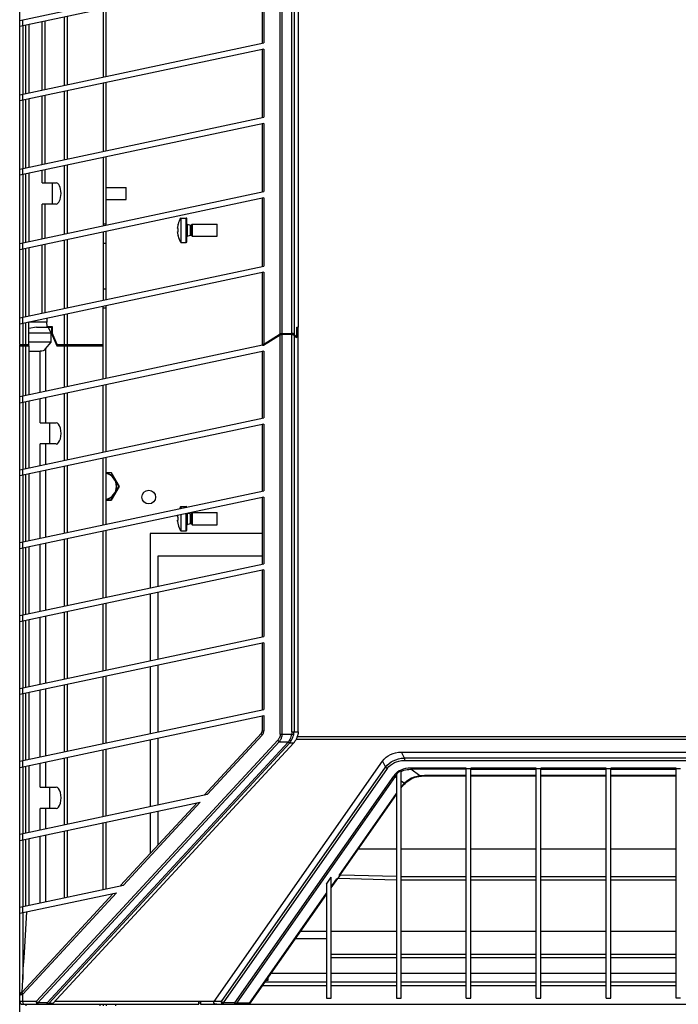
# Model space of a CAD drawing. Header units: inches. Extents: x 0 to 257, y 0 to 106.
# Tile 8 of 28: x 35 to 44, y 56 to 69. Entities that reach past the tile are written whole.
import ezdxf

# ---------------------------------------------------------------- set-up
doc = ezdxf.new("R2010")
doc.units = ezdxf.units.IN
doc.header["$LTSCALE"] = 7.5625
doc.header["$MEASUREMENT"] = 0
doc.layers.get('0').update_dxf_attribs({"linetype": 'CONTINUOUS'})

msp = doc.modelspace()

# ---------------------------------------------------------------- linework, layer by layer
at = {"color": 7, "linetype": 'Continuous'}
for p, q in [((39.018, 64.705), (39.018, 78.691)), ((38.783, 64.616), (38.783, 73.345)), ((38.804, 73.353), (38.804, 64.622)), ((38.934, 64.622), (38.934, 73.353)), ((38.962, 73.34), (38.962, 64.61)), ((35.407, 64.477), (35.407, 73.211)), ((35.407, 68.681), (38.569, 69.353)), ((38.569, 69.273), (35.407, 68.601)), ((38.551, 68.385), (38.551, 69.269)), ((38.569, 69.273), (38.569, 68.389)), ((36.49, 68.831), (36.49, 67.947)), ((36.529, 67.955), (36.529, 68.839)), ((35.444, 68.689), (35.444, 68.609)), ((35.987, 67.84), (35.987, 68.724)), ((36.023, 68.732), (36.023, 67.848)), ((35.446, 68.609), (35.446, 67.725)), ((35.486, 67.733), (35.486, 68.617)), ((35.525, 68.626), (35.525, 67.742)), ((35.697, 67.778), (35.697, 68.662)), ((35.733, 68.67), (35.733, 67.786)), ((35.407, 67.717), (38.569, 68.389)), ((38.569, 68.308), (35.407, 67.636)), ((38.551, 67.42), (38.551, 68.304)), ((38.569, 68.308), (38.569, 67.424)), ((36.49, 67.866), (36.49, 66.982)), ((36.529, 66.991), (36.529, 67.875)), ((35.444, 67.725), (35.444, 67.644)), ((35.486, 66.769), (35.486, 67.653)), ((35.525, 67.661), (35.525, 66.777)), ((35.697, 66.814), (35.697, 67.698)), ((35.733, 67.705), (35.733, 66.821)), ((35.987, 66.875), (35.987, 67.759)), ((36.023, 67.767), (36.023, 66.883)), ((35.446, 67.645), (35.446, 66.76)), ((35.407, 66.752), (38.569, 67.424)), ((38.569, 67.344), (35.407, 66.672)), ((38.551, 66.456), (38.551, 67.34)), ((38.569, 67.344), (38.569, 66.46)), ((36.49, 66.902), (36.49, 66.018)), ((36.529, 66.026), (36.529, 66.91)), ((35.444, 66.76), (35.444, 66.679)), ((35.987, 65.911), (35.987, 66.795)), ((36.023, 66.802), (36.023, 65.918)), ((35.446, 66.68), (35.446, 65.796)), ((35.486, 65.804), (35.486, 66.688)), ((35.525, 66.697), (35.525, 65.813)), ((35.697, 66.575), (35.697, 66.733)), ((35.733, 66.741), (35.733, 66.575)), ((35.697, 66.575), (35.878, 66.575)), ((35.831, 66.299), (35.831, 66.575)), ((36.529, 66.516), (36.785, 66.516)), ((36.785, 66.358), (36.785, 66.516)), ((35.407, 65.788), (38.569, 66.46)), ((38.569, 66.379), (35.407, 65.707)), ((38.569, 66.379), (38.569, 65.495)), ((35.697, 65.849), (35.697, 66.299)), ((35.878, 66.299), (35.697, 66.299)), ((35.733, 66.299), (35.733, 65.857)), ((36.529, 66.358), (36.785, 66.358)), ((38.551, 65.491), (38.551, 66.375)), ((36.529, 66.038), (36.49, 66.038)), ((37.46, 66.034), (37.46, 66.037)), ((37.493, 66.118), (37.493, 65.803)), ((37.493, 66.118), (37.565, 66.118)), ((37.565, 65.803), (37.565, 66.118)), ((37.572, 65.811), (37.572, 66.11)), ((37.578, 66.038), (37.578, 65.884)), ((37.578, 66.038), (37.621, 66.025)), ((37.621, 65.897), (37.621, 66.025)), ((37.624, 66.025), (37.624, 65.897)), ((37.624, 66.025), (37.628, 66.025)), ((37.628, 66.025), (37.642, 66.039)), ((37.628, 65.897), (37.628, 66.025)), ((37.642, 66.039), (37.642, 65.882)), ((37.642, 66.039), (37.966, 66.039)), ((37.966, 65.882), (37.966, 66.039)), ((36.49, 65.937), (36.49, 65.053)), ((36.529, 65.061), (36.529, 65.946)), ((37.452, 65.991), (37.452, 65.99)), ((37.452, 65.991), (37.452, 65.991)), ((37.452, 65.99), (37.452, 65.99)), ((37.452, 65.983), (37.452, 65.982)), ((37.452, 65.982), (37.452, 65.981)), ((37.452, 65.982), (37.452, 65.982)), ((37.452, 65.981), (37.453, 65.981)), ((37.452, 65.939), (37.452, 65.94)), ((37.452, 65.94), (37.452, 65.94)), ((37.452, 65.938), (37.452, 65.939)), ((37.453, 65.937), (37.452, 65.938)), ((37.452, 65.938), (37.452, 65.938)), ((37.452, 65.932), (37.452, 65.932)), ((37.452, 65.931), (37.452, 65.932)), ((37.452, 65.932), (37.452, 65.932)), ((37.452, 65.93), (37.452, 65.931)), ((37.452, 65.931), (37.452, 65.931)), ((37.453, 65.992), (37.452, 65.991)), ((37.453, 65.987), (37.453, 65.989)), ((37.453, 65.989), (37.453, 65.989)), ((37.453, 65.989), (37.453, 65.989)), ((37.453, 65.989), (37.453, 65.989)), ((37.453, 65.989), (37.453, 65.989)), ((37.453, 65.989), (37.453, 65.989)), ((37.453, 65.989), (37.453, 65.989)), ((37.453, 65.986), (37.453, 65.987)), ((37.46, 65.981), (37.453, 65.981)), ((37.452, 65.94), (37.453, 65.94)), ((37.453, 65.94), (37.46, 65.94)), ((37.453, 65.936), (37.453, 65.937)), ((37.453, 65.935), (37.453, 65.936)), ((37.453, 65.933), (37.453, 65.935)), ((37.453, 65.935), (37.453, 65.935)), ((37.453, 65.933), (37.453, 65.933)), ((37.453, 65.933), (37.453, 65.933)), ((37.453, 65.933), (37.453, 65.933)), ((37.453, 65.933), (37.453, 65.933)), ((37.453, 65.933), (37.453, 65.933)), ((37.453, 65.933), (37.453, 65.933)), ((37.453, 65.933), (37.453, 65.933)), ((37.453, 65.933), (37.453, 65.933)), ((37.453, 65.93), (37.452, 65.93)), ((37.46, 65.94), (37.46, 65.981)), ((37.46, 65.885), (37.46, 65.888)), ((37.578, 65.884), (37.621, 65.897)), ((37.624, 65.897), (37.628, 65.897)), ((37.628, 65.897), (37.642, 65.882)), ((37.642, 65.882), (37.966, 65.882)), ((35.444, 65.795), (35.444, 65.715)), ((35.697, 64.885), (35.697, 65.769)), ((35.733, 65.776), (35.733, 64.892)), ((35.987, 64.946), (35.987, 65.83)), ((36.023, 65.838), (36.023, 64.954)), ((36.529, 65.788), (36.49, 65.788)), ((37.493, 65.803), (37.565, 65.803)), ((35.446, 65.715), (35.446, 64.831)), ((35.486, 64.84), (35.486, 65.724)), ((35.525, 65.732), (35.525, 64.848)), ((35.407, 64.823), (38.569, 65.495)), ((38.569, 65.415), (35.407, 64.742)), ((38.551, 64.471), (38.551, 65.411)), ((38.569, 65.415), (38.569, 64.482)), ((36.529, 65.198), (36.49, 65.198)), ((36.49, 64.471), (36.49, 64.973)), ((36.529, 64.038), (36.529, 64.981)), ((35.987, 64.477), (35.987, 64.866)), ((36.023, 64.873), (36.023, 64.471)), ((36.529, 64.948), (36.49, 64.948)), ((35.444, 64.831), (35.444, 64.75)), ((35.446, 64.751), (35.446, 64.471)), ((35.486, 64.471), (35.486, 64.759)), ((35.525, 64.468), (35.525, 64.768)), ((35.758, 64.768), (35.525, 64.768)), ((35.758, 64.817), (35.758, 64.768)), ((35.763, 64.711), (35.758, 64.768)), ((35.626, 64.705), (35.525, 64.686)), ((35.814, 64.624), (35.525, 64.624)), ((35.626, 64.705), (35.827, 64.705)), ((35.763, 64.711), (35.771, 64.705)), ((35.763, 64.711), (35.827, 64.711)), ((35.785, 64.705), (35.78, 64.697)), ((35.814, 64.624), (35.78, 64.697)), ((35.82, 64.697), (35.78, 64.697)), ((35.814, 64.508), (35.814, 64.624)), ((35.82, 64.697), (35.827, 64.702)), ((35.82, 64.697), (35.82, 64.62)), ((35.82, 64.62), (35.889, 64.46)), ((35.82, 64.62), (35.827, 64.619)), ((35.827, 64.711), (35.827, 64.629)), ((35.827, 64.629), (35.827, 64.619)), ((35.893, 64.477), (35.827, 64.629)), ((35.831, 64.622), (35.827, 64.619)), ((38.785, 64.607), (38.564, 64.469)), ((38.565, 64.468), (38.783, 64.604)), ((38.569, 64.482), (38.783, 64.616)), ((38.783, 64.604), (38.785, 64.607)), ((38.783, 59.427), (38.783, 64.604)), ((38.788, 64.608), (38.785, 64.607)), ((38.8, 64.622), (38.804, 64.622)), ((38.801, 64.609), (38.804, 64.609)), ((38.804, 64.622), (38.934, 64.622)), ((38.804, 64.612), (38.804, 59.427)), ((38.934, 64.612), (38.804, 64.612)), ((38.934, 64.609), (38.804, 64.609)), ((38.934, 59.459), (38.934, 64.612)), ((38.934, 64.609), (38.939, 64.609)), ((38.939, 64.609), (38.944, 64.608)), ((38.958, 64.602), (38.962, 64.599)), ((38.96, 64.601), (38.992, 64.569)), ((38.986, 64.586), (38.962, 64.61)), ((38.962, 64.599), (38.962, 59.459)), ((38.998, 64.59), (38.986, 64.586)), ((38.998, 64.59), (38.998, 64.705)), ((38.998, 64.705), (39.018, 64.705)), ((39, 64.697), (38.998, 64.697)), ((39, 64.697), (39.007, 64.705)), ((39, 64.572), (39, 64.697)), ((39.016, 59.459), (39.016, 64.705)), ((35.414, 64.471), (35.407, 64.477)), ((35.407, 64.477), (35.525, 64.477)), ((35.407, 40.463), (35.407, 64.471)), ((35.407, 64.46), (35.415, 64.468)), ((38.551, 64.468), (35.407, 63.799)), ((35.414, 64.471), (35.519, 64.471)), ((35.415, 64.468), (35.525, 64.468)), ((35.446, 64.468), (35.446, 63.808)), ((35.486, 63.816), (35.486, 64.468)), ((35.488, 64.468), (35.488, 64.471)), ((35.517, 64.468), (35.525, 64.46)), ((35.525, 64.477), (35.519, 64.471)), ((35.814, 64.508), (35.525, 64.508)), ((35.743, 64.421), (35.814, 64.508)), ((35.889, 64.46), (35.897, 64.468)), ((35.893, 64.477), (35.897, 64.468)), ((35.893, 64.477), (35.898, 64.471)), ((35.893, 64.477), (36.49, 64.477)), ((35.897, 64.468), (36.49, 64.468)), ((35.898, 64.471), (36.49, 64.471)), ((35.927, 64.468), (35.926, 64.471)), ((35.936, 64.471), (35.936, 64.468)), ((35.942, 64.468), (35.948, 64.471)), ((35.993, 64.471), (35.987, 64.477)), ((35.987, 64.46), (35.994, 64.468)), ((36.019, 64.468), (36.019, 64.471)), ((36.023, 64.468), (36.023, 63.93)), ((36.49, 64.029), (36.49, 64.468)), ((38.551, 64.471), (38.568, 64.471)), ((38.565, 64.468), (38.551, 64.468)), ((38.558, 64.469), (38.565, 64.471)), ((38.975, 64.586), (38.986, 64.586)), ((39, 64.572), (38.986, 64.586)), ((38.992, 64.569), (39, 64.572)), ((35.407, 64.46), (35.525, 64.46)), ((38.569, 64.391), (35.407, 63.719)), ((35.525, 64.46), (35.525, 63.824)), ((35.525, 64.394), (35.672, 64.394)), ((35.672, 63.856), (35.672, 64.394)), ((35.743, 64.421), (35.743, 63.871)), ((35.889, 64.46), (36.49, 64.46)), ((35.987, 63.923), (35.987, 64.46)), ((38.551, 63.523), (38.551, 64.387)), ((38.569, 64.391), (38.569, 63.527)), ((36.529, 63.093), (36.529, 63.957)), ((35.987, 62.978), (35.987, 63.842)), ((36.023, 63.85), (36.023, 62.985)), ((36.49, 63.085), (36.49, 63.949)), ((35.444, 63.807), (35.444, 63.727)), ((35.446, 63.727), (35.446, 62.863)), ((35.486, 62.871), (35.486, 63.736)), ((35.525, 63.744), (35.525, 62.88)), ((35.672, 63.464), (35.672, 63.775)), ((35.743, 63.79), (35.743, 63.464)), ((35.407, 62.854), (38.569, 63.527)), ((38.569, 63.446), (35.407, 62.774)), ((35.672, 63.464), (35.878, 63.464)), ((35.791, 63.464), (35.791, 63.189)), ((38.551, 62.578), (38.551, 63.442)), ((38.569, 63.446), (38.569, 62.582)), ((35.672, 62.911), (35.672, 63.189)), ((35.878, 63.189), (35.672, 63.189)), ((35.743, 63.189), (35.743, 62.926)), ((36.49, 62.14), (36.49, 63.004)), ((36.529, 62.148), (36.529, 63.012)), ((35.444, 62.862), (35.444, 62.782)), ((35.672, 61.966), (35.672, 62.83)), ((35.743, 62.845), (35.743, 61.981)), ((35.987, 62.033), (35.987, 62.897)), ((36.023, 62.905), (36.023, 62.04)), ((36.529, 62.818), (36.593, 62.818)), ((36.592, 62.816), (36.529, 62.816)), ((36.592, 62.816), (36.694, 62.639)), ((36.697, 62.639), (36.593, 62.818)), ((35.446, 62.782), (35.446, 61.918)), ((35.486, 61.926), (35.486, 62.791)), ((35.525, 62.799), (35.525, 61.935)), ((35.407, 61.91), (38.569, 62.582)), ((36.694, 62.639), (36.592, 62.461)), ((36.593, 62.459), (36.697, 62.639)), ((38.569, 62.501), (35.407, 61.829)), ((36.529, 62.461), (36.592, 62.461)), ((36.593, 62.459), (36.529, 62.459)), ((38.551, 61.633), (38.551, 62.497)), ((38.569, 62.501), (38.569, 61.637)), ((37.493, 62.378), (37.493, 62.353)), ((37.493, 62.378), (37.565, 62.378)), ((37.565, 62.368), (37.565, 62.378)), ((37.592, 62.294), (37.621, 62.285)), ((37.628, 62.284), (37.642, 62.299)), ((37.642, 62.299), (37.642, 62.142)), ((37.642, 62.299), (37.966, 62.299)), ((37.966, 62.142), (37.966, 62.299)), ((37.452, 62.251), (37.452, 62.25)), ((37.452, 62.25), (37.452, 62.249)), ((37.452, 62.25), (37.452, 62.25)), ((37.452, 62.243), (37.452, 62.242)), ((37.452, 62.242), (37.452, 62.241)), ((37.452, 62.242), (37.452, 62.242)), ((37.452, 62.241), (37.453, 62.241)), ((37.452, 62.199), (37.452, 62.2)), ((37.452, 62.198), (37.452, 62.199)), ((37.452, 62.199), (37.452, 62.199)), ((37.453, 62.197), (37.452, 62.198)), ((37.452, 62.198), (37.452, 62.198)), ((37.452, 62.191), (37.452, 62.192)), ((37.452, 62.192), (37.452, 62.192)), ((37.452, 62.192), (37.452, 62.192)), ((37.452, 62.19), (37.452, 62.191)), ((37.452, 62.191), (37.452, 62.191)), ((37.453, 62.252), (37.452, 62.251)), ((37.453, 62.248), (37.453, 62.249)), ((37.453, 62.246), (37.453, 62.248)), ((37.453, 62.248), (37.453, 62.248)), ((37.453, 62.248), (37.453, 62.248)), ((37.453, 62.248), (37.453, 62.248)), ((37.453, 62.248), (37.453, 62.248)), ((37.453, 62.248), (37.453, 62.248)), ((37.453, 62.248), (37.453, 62.248)), ((37.46, 62.241), (37.453, 62.241)), ((37.452, 62.2), (37.453, 62.2)), ((37.453, 62.2), (37.46, 62.2)), ((37.453, 62.196), (37.453, 62.197)), ((37.453, 62.195), (37.453, 62.196)), ((37.453, 62.194), (37.453, 62.195)), ((37.453, 62.193), (37.453, 62.194)), ((37.453, 62.193), (37.453, 62.193)), ((37.453, 62.193), (37.453, 62.193)), ((37.453, 62.193), (37.453, 62.193)), ((37.453, 62.193), (37.453, 62.193)), ((37.453, 62.193), (37.453, 62.193)), ((37.453, 62.193), (37.453, 62.193)), ((37.453, 62.193), (37.453, 62.193)), ((37.453, 62.192), (37.453, 62.193)), ((37.453, 62.19), (37.452, 62.19)), ((37.46, 62.2), (37.46, 62.241)), ((37.493, 62.272), (37.493, 62.063)), ((37.565, 62.063), (37.565, 62.288)), ((37.572, 62.071), (37.572, 62.289)), ((37.578, 62.291), (37.578, 62.143)), ((37.621, 62.156), (37.621, 62.285)), ((37.624, 62.284), (37.624, 62.157)), ((37.624, 62.284), (37.628, 62.284)), ((37.628, 62.157), (37.628, 62.284)), ((36.49, 61.195), (36.49, 62.059)), ((36.529, 61.203), (36.529, 62.068)), ((37.46, 62.145), (37.46, 62.147)), ((37.493, 62.063), (37.565, 62.063)), ((37.578, 62.143), (37.621, 62.156)), ((37.624, 62.157), (37.628, 62.157)), ((37.628, 62.157), (37.642, 62.142)), ((37.642, 62.142), (37.966, 62.142)), ((35.444, 61.917), (35.444, 61.837)), ((35.987, 61.088), (35.987, 61.952)), ((36.023, 61.96), (36.023, 61.096)), ((37.097, 62.028), (37.097, 61.324)), ((38.551, 62.028), (37.097, 62.028)), ((35.446, 61.837), (35.446, 60.973)), ((35.486, 60.981), (35.486, 61.846)), ((35.525, 61.854), (35.525, 60.99)), ((35.672, 61.021), (35.672, 61.885)), ((35.743, 61.901), (35.743, 61.036)), ((37.198, 61.734), (37.198, 61.345)), ((38.551, 61.734), (37.198, 61.734)), ((35.407, 60.965), (38.569, 61.637)), ((38.569, 61.556), (35.407, 60.884)), ((38.551, 60.688), (38.551, 61.552)), ((38.569, 61.556), (38.569, 60.692)), ((37.097, 61.243), (37.097, 60.379)), ((37.198, 61.265), (37.198, 60.401)), ((36.023, 61.015), (36.023, 60.151)), ((36.49, 60.25), (36.49, 61.114)), ((36.529, 60.258), (36.529, 61.123)), ((35.444, 60.973), (35.444, 60.892)), ((35.446, 60.893), (35.446, 60.028)), ((35.486, 60.037), (35.486, 60.901)), ((35.525, 60.909), (35.525, 60.045)), ((35.672, 60.076), (35.672, 60.941)), ((35.743, 60.956), (35.743, 60.091)), ((35.987, 60.143), (35.987, 61.007)), ((35.407, 60.02), (38.569, 60.692)), ((38.569, 60.611), (35.407, 59.939)), ((38.551, 59.743), (38.551, 60.608)), ((38.569, 60.611), (38.569, 59.747)), ((37.097, 60.299), (37.097, 59.434)), ((37.198, 60.32), (37.198, 59.456)), ((36.49, 59.305), (36.49, 60.169)), ((36.529, 59.313), (36.529, 60.178)), ((35.444, 60.028), (35.444, 59.947)), ((35.672, 59.131), (35.672, 59.996)), ((35.743, 60.011), (35.743, 59.146)), ((35.987, 59.198), (35.987, 60.063)), ((36.023, 60.07), (36.023, 59.206)), ((35.446, 59.948), (35.446, 59.083)), ((35.486, 59.092), (35.486, 59.956)), ((35.525, 59.964), (35.525, 59.1)), ((35.407, 59.075), (38.569, 59.747)), ((35.407, 58.994), (38.569, 59.667)), ((38.551, 59.468), (38.551, 59.663)), ((38.569, 59.667), (38.569, 59.468)), ((37.198, 59.375), (37.198, 58.511)), ((38.54, 59.441), (37.799, 58.638)), ((37.839, 58.647), (38.548, 59.414)), ((38.551, 59.468), (38.569, 59.468)), ((38.783, 59.427), (38.929, 59.427)), ((38.929, 59.427), (38.957, 59.419)), ((38.934, 59.459), (39.016, 59.459)), ((49.74, 59.359), (38.987, 59.359)), ((39.004, 59.398), (49.724, 59.398)), ((38.75, 59.348), (35.623, 55.964)), ((35.644, 55.944), (38.77, 59.329)), ((38.887, 59.325), (35.764, 55.944)), ((38.906, 59.316), (35.783, 55.935)), ((35.836, 55.935), (38.959, 59.316)), ((36.529, 58.369), (36.529, 59.233)), ((37.097, 59.354), (37.097, 58.489)), ((38.77, 59.329), (38.89, 59.329)), ((38.906, 59.316), (38.959, 59.316)), ((35.987, 58.253), (35.987, 59.118)), ((36.023, 59.125), (36.023, 58.261)), ((36.49, 58.36), (36.49, 59.225)), ((40.147, 59.121), (40.145, 59.119)), ((40.355, 59.196), (40.355, 59.195)), ((40.391, 59.117), (40.355, 59.195)), ((40.355, 59.195), (48.373, 59.195)), ((40.391, 59.117), (40.391, 59.086)), ((48.336, 59.117), (40.391, 59.117)), ((35.444, 59.083), (35.444, 59.002)), ((35.446, 59.003), (35.446, 58.138)), ((35.486, 58.147), (35.486, 59.011)), ((35.525, 59.02), (35.525, 58.155)), ((35.672, 58.74), (35.672, 59.051)), ((35.743, 59.066), (35.743, 58.74)), ((37.927, 55.963), (40.109, 59.079)), ((38.021, 55.963), (40.147, 58.999)), ((40.17, 58.981), (38.044, 55.944)), ((40.109, 59.079), (40.147, 58.999)), ((40.391, 59.086), (48.336, 59.086)), ((40.474, 58.987), (40.474, 58.971)), ((41.194, 58.987), (40.474, 58.987)), ((41.194, 56.004), (41.194, 58.987)), ((41.254, 58.976), (41.194, 58.976)), ((41.254, 56.004), (41.254, 58.987)), ((42.1, 58.987), (41.254, 58.987)), ((42.1, 56.004), (42.1, 58.987)), ((42.159, 58.976), (42.1, 58.976)), ((42.159, 56.004), (42.159, 58.987)), ((43.005, 58.987), (42.159, 58.987)), ((43.005, 56.004), (43.005, 58.987)), ((43.065, 58.976), (43.005, 58.976)), ((43.065, 56.004), (43.065, 58.987)), ((43.911, 58.987), (43.065, 58.987)), ((43.911, 56.004), (43.911, 58.987)), ((43.97, 58.976), (43.911, 58.976)), ((38.195, 55.944), (40.253, 58.883)), ((40.272, 58.877), (38.214, 55.938)), ((40.272, 58.877), (40.289, 58.864)), ((40.289, 58.905), (40.289, 56.004)), ((40.348, 56.004), (40.348, 58.954)), ((40.348, 58.944), (40.366, 58.952)), ((40.592, 58.885), (40.474, 58.971)), ((41.194, 58.971), (40.474, 58.971)), ((40.592, 58.885), (40.555, 58.879)), ((40.577, 58.879), (40.596, 58.882)), ((40.607, 58.886), (40.592, 58.885)), ((40.596, 58.882), (40.615, 58.884)), ((40.615, 58.884), (40.639, 58.885)), ((40.683, 58.89), (40.668, 58.889)), ((40.683, 58.89), (40.683, 58.886)), ((41.194, 58.89), (40.683, 58.89)), ((40.683, 58.886), (41.194, 58.886)), ((41.254, 58.971), (42.1, 58.971)), ((42.1, 58.89), (41.254, 58.89)), ((41.254, 58.886), (42.1, 58.886)), ((42.159, 58.971), (43.005, 58.971)), ((43.005, 58.89), (42.159, 58.89)), ((42.159, 58.886), (43.005, 58.886)), ((43.065, 58.971), (43.911, 58.971)), ((43.911, 58.89), (43.065, 58.89)), ((43.065, 58.886), (43.911, 58.886)), ((35.672, 58.74), (35.878, 58.74)), ((35.791, 58.74), (35.791, 58.464)), ((40.348, 58.821), (40.391, 58.79)), ((40.355, 58.749), (40.348, 58.741)), ((40.37, 58.756), (40.386, 58.774)), ((40.391, 58.79), (40.384, 58.782)), ((40.386, 58.774), (40.4, 58.788)), ((40.419, 58.815), (40.391, 58.79)), ((40.4, 58.788), (40.411, 58.799)), ((35.407, 58.13), (37.839, 58.647)), ((39.545, 57.595), (40.289, 58.658)), ((39.562, 57.606), (40.289, 58.643)), ((35.407, 58.05), (37.747, 58.547)), ((35.672, 58.186), (35.672, 58.464)), ((35.878, 58.464), (35.672, 58.464)), ((35.743, 58.464), (35.743, 58.202)), ((37.706, 58.538), (36.713, 57.463)), ((36.753, 57.471), (37.747, 58.547)), ((37.097, 58.409), (37.097, 57.879)), ((37.198, 58.43), (37.198, 57.989)), ((36.49, 57.415), (36.49, 58.28)), ((36.529, 57.424), (36.529, 58.288)), ((35.444, 58.138), (35.444, 58.057)), ((35.672, 57.241), (35.672, 58.106)), ((35.743, 58.121), (35.743, 57.257)), ((35.987, 57.308), (35.987, 58.173)), ((36.023, 58.18), (36.023, 57.316)), ((35.446, 58.058), (35.446, 57.194)), ((35.486, 57.202), (35.486, 58.066)), ((35.525, 58.075), (35.525, 57.21)), ((40.289, 57.936), (39.793, 57.936)), ((41.194, 57.936), (40.348, 57.936)), ((42.1, 57.936), (41.254, 57.936)), ((43.005, 57.936), (42.159, 57.936)), ((43.911, 57.936), (43.065, 57.936)), ((39.383, 57.481), (39.442, 57.574)), ((39.442, 56.004), (39.442, 57.574)), ((39.534, 57.558), (39.562, 57.6)), ((39.562, 57.6), (39.545, 57.595)), ((40.289, 57.581), (39.562, 57.6)), ((40.348, 57.581), (41.194, 57.581)), ((41.254, 57.581), (42.1, 57.581)), ((42.159, 57.581), (43.005, 57.581)), ((43.065, 57.581), (43.911, 57.581)), ((35.407, 57.185), (36.753, 57.471)), ((39.383, 57.481), (39.383, 56.004)), ((39.442, 57.434), (39.528, 57.556)), ((39.442, 57.449), (39.515, 57.552)), ((39.534, 57.558), (39.515, 57.552)), ((39.534, 57.558), (40.289, 57.539)), ((40.348, 57.539), (41.194, 57.539)), ((41.254, 57.539), (42.1, 57.539)), ((42.159, 57.539), (43.005, 57.539)), ((43.065, 57.539), (43.911, 57.539)), ((35.407, 57.105), (36.661, 57.371)), ((36.62, 57.363), (35.438, 56.083)), ((35.446, 56.056), (36.661, 57.371)), ((38.384, 55.938), (39.383, 57.365)), ((38.571, 56.19), (39.383, 57.35)), ((35.444, 57.193), (35.444, 57.113)), ((35.446, 57.113), (35.446, 56.245)), ((39.051, 56.875), (39.383, 56.875)), ((39.442, 56.875), (40.289, 56.875)), ((40.348, 56.875), (41.194, 56.875)), ((41.254, 56.875), (42.1, 56.875)), ((42.159, 56.875), (43.005, 56.875)), ((43.065, 56.875), (43.911, 56.875)), ((38.983, 56.779), (39.383, 56.779)), ((39.442, 56.575), (40.289, 56.575)), ((40.348, 56.575), (41.194, 56.575)), ((41.254, 56.575), (42.1, 56.575)), ((42.159, 56.575), (43.005, 56.575)), ((43.065, 56.575), (43.911, 56.575)), ((39.442, 56.532), (40.289, 56.532)), ((40.348, 56.532), (41.194, 56.532)), ((41.254, 56.532), (42.1, 56.532)), ((42.159, 56.532), (43.005, 56.532)), ((43.065, 56.532), (43.911, 56.532)), ((38.668, 56.328), (39.383, 56.328)), ((39.442, 56.328), (40.289, 56.328)), ((40.348, 56.328), (41.194, 56.328)), ((41.254, 56.328), (42.1, 56.328)), ((42.159, 56.328), (43.005, 56.328)), ((43.065, 56.328), (43.911, 56.328)), ((35.442, 56.162), (35.446, 56.245)), ((38.59, 56.217), (39.383, 56.217)), ((38.604, 56.237), (38.628, 56.237)), ((38.628, 56.237), (38.628, 56.271)), ((39.442, 56.217), (40.289, 56.217)), ((40.348, 56.217), (41.194, 56.217)), ((41.254, 56.217), (42.1, 56.217)), ((42.159, 56.217), (43.005, 56.217)), ((43.065, 56.217), (43.911, 56.217)), ((35.438, 56.083), (35.442, 56.162)), ((35.444, 56.054), (35.444, 55.964)), ((38.386, 55.928), (38.551, 56.163)), ((39.383, 56.163), (38.551, 56.163)), ((40.289, 56.163), (39.442, 56.163)), ((41.194, 56.163), (40.348, 56.163)), ((42.1, 56.163), (41.254, 56.163)), ((43.005, 56.163), (42.159, 56.163)), ((43.911, 56.163), (43.065, 56.163)), ((35.407, 55.964), (35.623, 55.964)), ((35.446, 55.925), (37.729, 55.925)), ((35.486, 55.925), (35.486, 55.905)), ((35.644, 55.944), (35.644, 55.925)), ((35.764, 55.944), (35.644, 55.944)), ((35.764, 55.925), (35.764, 55.944)), ((35.836, 55.935), (35.783, 55.935)), ((35.863, 55.964), (37.927, 55.964)), ((36.45, 55.905), (36.45, 55.925)), ((36.49, 55.925), (36.49, 55.905)), ((36.529, 55.925), (36.529, 55.905)), ((36.647, 55.925), (36.647, 55.905)), ((37.729, 55.925), (37.729, 55.964)), ((37.729, 55.944), (37.748, 55.944)), ((37.748, 55.964), (37.748, 55.925)), ((37.748, 55.925), (50.979, 55.925)), ((38.021, 55.963), (37.927, 55.963)), ((38.044, 55.944), (38.044, 55.925)), ((38.195, 55.944), (38.044, 55.944)), ((38.195, 55.925), (38.195, 55.944)), ((38.211, 55.938), (38.214, 55.938)), ((38.384, 55.938), (38.214, 55.938)), ((39.383, 56.004), (39.442, 56.004)), ((40.289, 56.004), (40.348, 56.004)), ((41.194, 56.004), (41.254, 56.004)), ((42.1, 56.004), (42.159, 56.004)), ((43.005, 56.004), (43.065, 56.004)), ((43.97, 56.004), (43.911, 56.004))]:
    msp.add_line(p, q, dxfattribs=at)
for points in [[(37.452, 65.99), (37.452, 65.989), (37.453, 65.989), (37.453, 65.989), (37.453, 65.989)], [(37.453, 65.986), (37.453, 65.985), (37.453, 65.984), (37.452, 65.984), (37.452, 65.983)], [(38.783, 64.616), (38.787, 64.618), (38.79, 64.619), (38.793, 64.62), (38.797, 64.621), (38.8, 64.622)], [(38.783, 64.604), (38.787, 64.606), (38.79, 64.607), (38.794, 64.608)], [(38.794, 64.611), (38.791, 64.61), (38.788, 64.608)], [(38.804, 64.612), (38.801, 64.612), (38.798, 64.612), (38.794, 64.611)], [(38.794, 64.608), (38.797, 64.609), (38.801, 64.609)], [(38.939, 64.612), (38.937, 64.612), (38.934, 64.612)], [(38.952, 64.607), (38.95, 64.609), (38.947, 64.61), (38.944, 64.611), (38.942, 64.611), (38.939, 64.612)], [(38.944, 64.608), (38.949, 64.607), (38.953, 64.605), (38.958, 64.602)], [(38.957, 64.604), (38.955, 64.606), (38.952, 64.607)], [(37.452, 62.249), (37.452, 62.249), (37.453, 62.249), (37.453, 62.249), (37.453, 62.249)], [(37.453, 62.246), (37.453, 62.245), (37.453, 62.244), (37.452, 62.244), (37.452, 62.243)], [(38.548, 59.414), (38.544, 59.42), (38.541, 59.425), (38.539, 59.43), (38.539, 59.435), (38.539, 59.438), (38.54, 59.441)], [(38.548, 59.414), (38.555, 59.423), (38.56, 59.431), (38.564, 59.44), (38.567, 59.45), (38.569, 59.459), (38.569, 59.468)], [(38.783, 59.427), (38.783, 59.421), (38.783, 59.415), (38.782, 59.409), (38.78, 59.402), (38.778, 59.396), (38.776, 59.389), (38.773, 59.382), (38.77, 59.376), (38.765, 59.369), (38.761, 59.362), (38.755, 59.355), (38.75, 59.348)], [(38.804, 59.427), (38.804, 59.418), (38.803, 59.408), (38.802, 59.399), (38.799, 59.389), (38.797, 59.379), (38.793, 59.369), (38.789, 59.359), (38.783, 59.349), (38.777, 59.339), (38.77, 59.329)], [(38.929, 59.427), (38.925, 59.409), (38.919, 59.391), (38.914, 59.375), (38.907, 59.359), (38.899, 59.344), (38.89, 59.329)], [(38.91, 59.321), (38.921, 59.335), (38.93, 59.35), (38.938, 59.366), (38.945, 59.382), (38.951, 59.4), (38.957, 59.419)], [(38.934, 59.459), (38.934, 59.454), (38.934, 59.448), (38.933, 59.443), (38.932, 59.438), (38.931, 59.432), (38.929, 59.427)], [(38.957, 59.419), (38.958, 59.426), (38.96, 59.432), (38.961, 59.439), (38.961, 59.446), (38.962, 59.453), (38.962, 59.459)], [(39.012, 59.426), (39.006, 59.406), (39, 59.387), (38.992, 59.368), (38.983, 59.351), (38.973, 59.334), (38.962, 59.319)], [(39.016, 59.459), (39.016, 59.454), (39.015, 59.448), (39.015, 59.442), (39.014, 59.437), (39.013, 59.431), (39.012, 59.426)], [(38.77, 59.329), (38.767, 59.331), (38.763, 59.334), (38.759, 59.338), (38.756, 59.341), (38.753, 59.345), (38.75, 59.348)], [(38.89, 59.329), (38.89, 59.328), (38.889, 59.327), (38.889, 59.327), (38.888, 59.326), (38.888, 59.326), (38.887, 59.325)], [(38.906, 59.316), (38.904, 59.317), (38.901, 59.318), (38.897, 59.319), (38.894, 59.321), (38.891, 59.323), (38.887, 59.325)], [(38.89, 59.329), (38.894, 59.327), (38.897, 59.325), (38.901, 59.323), (38.904, 59.322), (38.907, 59.321), (38.91, 59.321)], [(38.906, 59.316), (38.907, 59.317), (38.908, 59.317), (38.908, 59.318), (38.909, 59.319), (38.91, 59.32), (38.91, 59.321)], [(38.962, 59.319), (38.961, 59.319), (38.961, 59.318), (38.96, 59.318), (38.96, 59.317), (38.959, 59.316), (38.959, 59.316)], [(40.109, 59.079), (40.13, 59.104), (40.145, 59.119)], [(40.145, 59.119), (40.154, 59.127), (40.182, 59.148)], [(40.147, 58.999), (40.169, 59.025), (40.193, 59.048), (40.219, 59.067), (40.248, 59.083), (40.279, 59.096), (40.313, 59.106), (40.35, 59.114), (40.391, 59.117)], [(40.182, 59.148), (40.212, 59.165), (40.244, 59.178), (40.278, 59.187), (40.315, 59.193), (40.355, 59.195)], [(40.17, 58.981), (40.166, 58.983), (40.162, 58.986), (40.158, 58.989), (40.154, 58.992), (40.15, 58.996), (40.147, 58.999)], [(40.17, 58.981), (40.191, 59.006), (40.213, 59.027), (40.237, 59.044), (40.262, 59.058), (40.29, 59.07), (40.321, 59.078), (40.355, 59.084), (40.391, 59.086)], [(40.474, 58.987), (40.44, 58.986), (40.407, 58.981), (40.377, 58.973), (40.349, 58.962)], [(40.276, 58.912), (40.268, 58.903), (40.26, 58.893), (40.253, 58.883)], [(40.272, 58.877), (40.269, 58.877), (40.266, 58.878), (40.263, 58.879), (40.259, 58.88), (40.256, 58.881), (40.253, 58.883)], [(40.272, 58.877), (40.274, 58.88), (40.277, 58.884), (40.28, 58.888), (40.283, 58.892), (40.286, 58.895), (40.289, 58.899)], [(40.303, 58.935), (40.293, 58.928), (40.285, 58.92), (40.276, 58.912)], [(40.289, 58.905), (40.292, 58.909), (40.296, 58.913), (40.3, 58.917), (40.304, 58.92), (40.307, 58.924), (40.312, 58.928)], [(40.349, 58.962), (40.324, 58.95), (40.303, 58.935)], [(40.312, 58.928), (40.31, 58.929), (40.309, 58.93), (40.307, 58.931), (40.306, 58.932), (40.304, 58.934), (40.303, 58.935)], [(40.348, 58.954), (40.342, 58.95), (40.336, 58.946), (40.33, 58.942), (40.324, 58.938), (40.318, 58.933), (40.312, 58.928)], [(40.366, 58.952), (40.385, 58.959), (40.405, 58.964), (40.427, 58.968), (40.45, 58.97), (40.474, 58.971)], [(40.411, 58.799), (40.448, 58.828), (40.488, 58.851), (40.531, 58.869), (40.577, 58.879)], [(40.555, 58.879), (40.518, 58.869), (40.483, 58.855), (40.45, 58.837), (40.419, 58.815)], [(40.596, 58.882), (40.596, 58.882), (40.594, 58.883), (40.592, 58.885)], [(40.637, 58.888), (40.622, 58.887), (40.607, 58.886)], [(40.668, 58.889), (40.652, 58.889), (40.637, 58.888)], [(40.639, 58.885), (40.663, 58.886), (40.683, 58.886)], [(40.348, 58.728), (40.356, 58.739), (40.37, 58.756)], [(40.369, 58.766), (40.362, 58.758), (40.355, 58.749)], [(40.384, 58.782), (40.376, 58.774), (40.369, 58.766)], [(40.4, 58.788), (40.399, 58.788), (40.397, 58.788), (40.395, 58.789), (40.391, 58.79)], [(35.472, 56.672), (35.49, 56.971), (35.5, 57.124)], [(35.446, 56.245), (35.454, 56.385), (35.463, 56.527), (35.472, 56.672)], [(38.551, 56.163), (38.554, 56.167), (38.556, 56.171), (38.559, 56.175), (38.565, 56.182)], [(38.565, 56.182), (38.568, 56.186), (38.57, 56.189), (38.571, 56.19)], [(35.444, 56.054), (35.437, 56.051), (35.43, 56.049), (35.424, 56.047), (35.418, 56.046), (35.413, 56.045), (35.41, 56.045), (35.408, 56.044), (35.407, 56.044)], [(35.444, 56.054), (35.44, 56.06), (35.438, 56.066), (35.436, 56.071), (35.435, 56.076), (35.436, 56.08), (35.438, 56.083)], [(35.438, 56.083), (35.436, 56.08), (35.436, 56.077), (35.437, 56.072), (35.439, 56.067), (35.442, 56.062), (35.446, 56.056)], [(35.446, 56.056), (35.446, 56.056), (35.445, 56.055), (35.445, 56.055), (35.445, 56.055), (35.444, 56.054), (35.444, 56.054)], [(35.444, 55.964), (35.444, 55.956), (35.446, 55.949), (35.448, 55.942), (35.45, 55.936), (35.453, 55.931), (35.457, 55.928), (35.461, 55.926), (35.465, 55.925)], [(35.623, 55.964), (35.626, 55.961), (35.63, 55.957), (35.633, 55.954), (35.637, 55.95), (35.64, 55.947), (35.644, 55.944)], [(35.644, 55.925), (35.64, 55.926), (35.636, 55.928), (35.633, 55.931), (35.63, 55.936), (35.627, 55.942), (35.625, 55.949), (35.624, 55.956), (35.623, 55.964)], [(35.764, 55.944), (35.768, 55.942), (35.771, 55.94), (35.775, 55.939), (35.778, 55.937), (35.781, 55.936), (35.784, 55.935)], [(35.784, 55.935), (35.781, 55.932), (35.778, 55.93), (35.775, 55.928), (35.771, 55.926), (35.768, 55.925), (35.764, 55.925)], [(35.836, 55.935), (35.833, 55.932), (35.829, 55.93), (35.824, 55.928), (35.819, 55.926), (35.813, 55.925), (35.807, 55.925)], [(37.962, 55.925), (37.957, 55.925), (37.953, 55.925), (37.948, 55.926), (37.944, 55.927), (37.94, 55.928), (37.937, 55.929), (37.934, 55.931), (37.931, 55.933), (37.929, 55.935), (37.927, 55.937), (37.925, 55.939), (37.924, 55.941), (37.923, 55.943), (37.923, 55.946), (37.923, 55.948), (37.923, 55.951), (37.923, 55.954), (37.924, 55.957), (37.926, 55.96), (37.927, 55.963)], [(38.021, 55.963), (38.024, 55.959), (38.027, 55.956), (38.031, 55.953), (38.036, 55.95), (38.04, 55.947), (38.044, 55.944)], [(38.044, 55.925), (38.04, 55.926), (38.035, 55.928), (38.031, 55.931), (38.028, 55.936), (38.025, 55.942), (38.023, 55.948), (38.021, 55.955), (38.021, 55.963)], [(38.195, 55.944), (38.198, 55.943), (38.202, 55.941), (38.205, 55.94), (38.208, 55.939), (38.211, 55.938)], [(38.214, 55.938), (38.212, 55.934), (38.209, 55.931), (38.205, 55.928), (38.202, 55.926), (38.199, 55.925), (38.195, 55.925)], [(38.386, 55.928), (38.386, 55.93), (38.386, 55.931), (38.386, 55.932), (38.385, 55.934), (38.385, 55.936), (38.384, 55.938)]]:
    msp.add_lwpolyline(points, dxfattribs=at)
msp.add_circle((37.08, 62.501), 0.0886, dxfattribs=at)
for centre, radius, start, end in [((37.765, 65.961), 0.314, 166.536, 174.3362), ((37.765, 65.961), 0.315, 150, 166.0483), ((37.565, 66.11), 0.00787, 0, 90), ((37.58, 66.045), 0.00787, 180, 253.3545), ((37.624, 66.032), 0.00787, 253.3545, 270), ((37.765, 65.961), 0.314, 185.6638, 193.464), ((37.765, 65.961), 0.315, 193.9517, 210), ((37.58, 65.876), 0.00787, 106.6455, 180), ((37.624, 65.889), 0.00787, 90, 106.6455), ((37.565, 65.811), 0.00787, 270, 360), ((36.49, 62.639), 0.177, 282.8483, 77.1517), ((36.49, 62.639), 0.171, 283.2986, 76.6996), ((37.765, 62.221), 0.315, 150, 155.7711), ((37.565, 62.37), 0.00787, 0, 90), ((37.765, 62.221), 0.314, 172.0231, 174.3362), ((37.765, 62.221), 0.314, 185.6638, 193.464), ((37.624, 62.292), 0.00787, 253.3545, 270), ((37.765, 62.221), 0.315, 193.9517, 210), ((37.565, 62.071), 0.00787, 270, 360), ((37.58, 62.136), 0.00787, 106.6455, 180), ((37.624, 62.149), 0.00787, 90, 106.6455), ((38.511, 59.468), 0.0394, 317.2695, 360), ((35.446, 56.044), 0.0394, 102.4081, 180), ((35.446, 55.964), 0.0394, 180, 270)]:
    msp.add_arc(centre, radius, start, end, dxfattribs=at)
for centre, major_axis, ratio, start_param, end_param in [((35.878, 66.437), (0, 0.138), 0.466667, 3.141593, 6.283185), ((38.934, 64.583), (0, 0.0394), 1, -0.139027, 0), ((38.934, 64.583), (0.0394, 0), 1, 0.916279, 1.43177), ((38.934, 64.583), (0, 0.0394), 1, -0.785398, -0.654517), ((38.59, 64.449), (0, 0.0394), 1, 0.841095, 0.983338), ((38.59, 64.449), (0.0394, 0), 1, 2.200689, 2.411892), ((38.59, 64.449), (0, 0.0394), 1, 0.558599, 0.629892), ((35.672, 64.44), (0.0787, 0), 0.57735, -1.570796, -0.436627), ((35.878, 63.326), (0, 0.138), 0.466667, -3.141593, 0), ((35.878, 58.602), (0, 0.138), 0.466667, -3.141593, 0), ((39.518, 57.611), (0.046, 0), 0.427535, -0.959931, -0.290749), ((38.338, 55.964), (0.0643, -0.0216), 0.512365, -0.99037, -0.56235)]:
    msp.add_ellipse(centre, major_axis=major_axis, ratio=ratio, start_param=start_param, end_param=end_param, dxfattribs=at)

doc.saveas('drawing.dxf')
